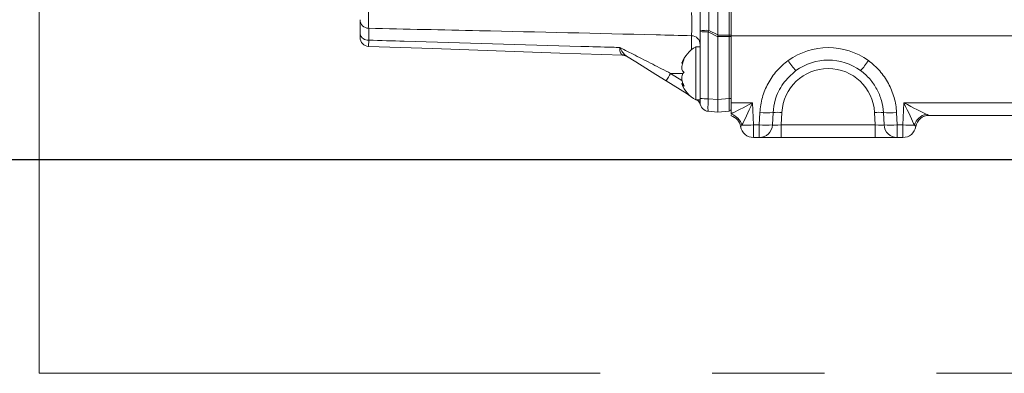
# Model space of a CAD drawing. Header units: millimetres. Extents: x 0 to 8410, y 0 to 5940.
# Tile 4 of 256: x 824 to 1047, y 1335 to 1415. Entities that reach past the tile are written whole.
import ezdxf

# ---------------------------------------------------------------- set-up
doc = ezdxf.new("R2010")
doc.units = ezdxf.units.MM
doc.header["$LTSCALE"] = 10
doc.linetypes.add('CENTERX2', pattern=[20.32, 12.7, -2.54, 2.54, -2.54])
doc.styles.add('SLDTEXTSTYLE0', font='TXT', dxfattribs={"width": 0.605})
doc.dimstyles.new('SLDDIMSTYLE0', dxfattribs={"dimtxt": 50, "dimasz": 50, "dimexe": 0, "dimexo": 0.0625, "dimgap": 12.5, "dimtad": 1, "dimtoh": 1, "dimdec": 1, "dimrnd": 1e-09, "dimzin": 12, "dimdsep": 46, "dimtxsty": 'SLDTEXTSTYLE0', "dimsah": 1, "dimcen": 0.09, "dimadec": 0, "dimazin": 0, "dimtfac": 1, "dimtofl": 0, "dimtmove": 0, "dimatfit": 3, "dimfxl": 1, "dimfrac": 2, "dimtolj": 1, "dimtzin": 12, "dimarcsym": 0})

# ---------------------------------------------------------------- blocks, each defined once
blk = doc.blocks.new('*D8')
at = {"color": 7, "linetype": 'Continuous', "lineweight": 0}
for p, q in [((1441.19, 1878.04), (715.54, 1878.04)), ((730.54, 1878.04), (730.54, 1383.04)), ((1102.29, 1383.04), (715.54, 1383.04))]:
    blk.add_line(p, q, dxfattribs=at)
for points in [[(730.54, 1878.04), (723.04, 1828.04), (738.04, 1828.04)], [(730.54, 1383.04), (738.04, 1433.04), (723.04, 1433.04)]]:
    blk.add_solid(points, dxfattribs=at)
at = {"color": 7, "linetype": 'Continuous', "lineweight": 0, "insert": (666.09, 1573.26), "char_height": 50, "attachment_point": 1, "rotation": 90, "style": 'SLDTEXTSTYLE0'}
blk.add_mtext('495', dxfattribs=at)
blk = doc.blocks.new('*D9')
at = {"color": 7, "linetype": 'Continuous', "lineweight": 0}
for p, q in [((1441.19, 3305.04), (615.54, 3305.04)), ((630.54, 3305.04), (630.54, 1383.04)), ((1102.29, 1383.04), (615.54, 1383.04))]:
    blk.add_line(p, q, dxfattribs=at)
for points in [[(630.54, 3305.04), (623.04, 3255.04), (638.04, 3255.04)], [(630.54, 1383.04), (638.04, 1433.04), (623.04, 1433.04)]]:
    blk.add_solid(points, dxfattribs=at)
at = {"color": 7, "linetype": 'Continuous', "lineweight": 0, "insert": (566.09, 2267.66), "char_height": 50, "attachment_point": 1, "rotation": 90, "style": 'SLDTEXTSTYLE0'}
blk.add_mtext('1922', dxfattribs=at)

msp = doc.modelspace()

# ---------------------------------------------------------------- linework, layer by layer
at = {"color": 7, "linetype": 'CENTERX2', "lineweight": 0}
for q in [(828.51801, 2048.330091), (1659.983376, 1334.735295)]:
    msp.add_line((828.51801, 1334.735295), q, dxfattribs=at)
at = {"color": 7, "linetype": 'Continuous', "lineweight": 0}
for p, q in [((982.190776, 1411.241105), (982.190776, 1560.873628)), ((985.190797, 1560.773), (985.190797, 1411.044765)), ((978.190798, 1412.175983), (978.190798, 1550.509885)), ((901.190776, 1411.507666), (901.190776, 1414.688997)), ((978.190798, 1412.045298), (978.190798, 1412.175983)), ((978.190798, 1396.908974), (978.190798, 1412.045298)), ((982.190776, 1396.614473), (982.190776, 1410.849052)), ((982.192445, 1411.201176), (982.191998, 1410.888354)), ((985.190797, 1411.044765), (1067.345355, 1411.044765)), ((985.190797, 1395.887757), (985.190797, 1411.044765)), ((978.190798, 1408.544764), (977.190781, 1408.544764)), ((977.190781, 1408.544764), (977.190781, 1396.544765)), ((974.045444, 1404.851046), (974.222261, 1404.851046)), ((975.23566, 1397.891335), (970.502931, 1400.848668)), ((974.319477, 1400.238484), (974.045444, 1400.238484)), ((975.868929, 1397.495614), (975.23566, 1397.891335)), ((977.190781, 1396.544765), (978.190798, 1396.544765)), ((978.190798, 1395.964916), (978.190798, 1396.908974)), ((982.190776, 1393.782298), (982.190776, 1396.614473)), ((985.190797, 1393.412262), (985.190797, 1395.887757)), ((982.190776, 1393.782298), (980.016488, 1393.972527)), ((984.734375, 1394.004833), (982.190776, 1393.782298)), ((985.190797, 1393.412262), (985.190797, 1393.29535)), ((1067.899827, 1393.044764), (1029.992122, 1393.044764)), ((991.568643, 1388.044765), (990.29972, 1388.044765)), ((996.55785, 1388.044765), (991.568643, 1388.044765)), ((1017.82373, 1388.044765), (996.55785, 1388.044765)), ((1022.812936, 1388.044765), (1017.82373, 1388.044765)), ((1024.08186, 1388.044765), (1022.812936, 1388.044765)), ((1118.729802, 1383.044765), (609.504364, 1383.044765))]:
    msp.add_line(p, q, dxfattribs=at)
at = {"color": 8, "linetype": 'Continuous', "lineweight": 0}
for p, q in [((984.734375, 1411.201176), (984.734375, 1560.749129)), ((980.120975, 1550.614491), (980.120975, 1412.280591)), ((903.138418, 1412.741075), (903.138418, 1410.070025)), ((982.190776, 1410.849052), (980.016488, 1411.941026)), ((980.016488, 1411.941026), (980.016488, 1396.8047)), ((980.120975, 1412.280591), (982.190776, 1411.241105)), ((976.243127, 1407.912344), (976.243127, 1411.07907)), ((984.734375, 1410.888354), (982.191998, 1410.888354)), ((982.192445, 1411.201176), (984.734375, 1411.201176)), ((984.734375, 1396.837007), (984.734375, 1410.888354)), ((971.510429, 1402.544765), (974.356402, 1402.544765)), ((971.510429, 1402.544765), (974.046517, 1400.960036)), ((980.016488, 1396.8047), (982.190776, 1396.614473)), ((982.190776, 1396.614473), (984.734375, 1396.837007)), ((985.190797, 1395.887757), (990.037668, 1395.887757)), ((990.037668, 1395.887757), (990.29972, 1390.887757)), ((1024.08186, 1390.887757), (1024.343897, 1395.887757)), ((1024.343897, 1395.887757), (1067.899827, 1395.887757)), ((991.568643, 1390.887757), (991.716493, 1393.709107)), ((994.709719, 1393.703021), (994.56184, 1390.881672)), ((996.705163, 1393.698964), (996.55785, 1390.887757)), ((1017.82373, 1390.887757), (1017.676402, 1393.698964)), ((1019.819725, 1390.881672), (1019.671861, 1393.703021)), ((1022.665072, 1393.709107), (1022.812936, 1390.887757)), ((987.344582, 1390.544764), (987.341691, 1390.544764)), ((990.29972, 1390.887757), (991.568643, 1390.887757)), ((990.29972, 1388.044765), (990.29972, 1390.887757)), ((991.568643, 1388.044765), (991.568643, 1390.887757)), ((996.55785, 1388.044765), (996.55785, 1390.887757)), ((996.55785, 1390.887757), (1017.82373, 1390.887757)), ((1017.82373, 1388.044765), (1017.82373, 1390.887757)), ((1022.812936, 1390.887757), (1024.08186, 1390.887757)), ((1022.812936, 1388.044765), (1022.812936, 1390.887757)), ((1024.08186, 1390.887757), (1024.08186, 1388.044765)), ((1027.039889, 1390.544764), (1027.036983, 1390.544764))]:
    msp.add_line(p, q, dxfattribs=at)
at = {"color": 7, "linetype": 'Continuous', "lineweight": 0, "flags": 128}
for points in [[(960.704584, 1406.655396), (946.403164, 1407.154814), (932.029445, 1407.656754), (917.597372, 1408.160733), (903.120983, 1408.666259)], [(970.502931, 1400.848668), (968.167383, 1402.308084), (965.861995, 1403.748648), (963.629741, 1405.143509), (961.512256, 1406.466663)]]:
    msp.add_lwpolyline(points, dxfattribs=at)
at = {"color": 8, "linetype": 'Continuous', "lineweight": 0}
for centre, radius, start, end in [((903.16385, 1414.714145), 1.973234, 180.73021396, 269.26151254), ((902.934389, 1411.83172), 1.77347, 190.52839347, 276.60620138), ((979.650909, 1403.094378), 9.198232, 87.07067932, 99.13366279), ((979.587505, 1420.464991), 8.534753, 260.58122115, 272.88108251), ((976.192852, 1409.081756), 1.997947, 0.05458492, 88.55810245), ((984.841597, 1409.06988), 2.133991, 80.58192069, 92.88003338), ((984.841597, 1413.019649), 2.133991, 267.11996662, 279.41807931), ((1007.190786, 1392.887757), 15.5, 54.09188516, 125.90811484), ((960.558965, 1404.934103), 1.804856, 58.11734693, 91.15132771), ((1017.212898, 1418.420124), 23.102433, 214.17755851, 221.31067291), ((997.157775, 1418.428453), 23.116136, 318.69169024, 325.82054811), ((990.024047, 1390.400223), 22.141454, 146.73597244, 151.84261234), ((1007.190786, 1393.149437), 10.5, 3, 177), ((976.222403, 1397.508738), 1.058321, 148.69260706, 158.80682388), ((977.075856, 1395.954352), 1.114992, 0.54284565, 31.97315357), ((979.587513, 1405.328731), 8.534818, 260.58123925, 272.88100615), ((984.841604, 1398.968261), 2.13395, 267.11973292, 279.41807995), ((993.245032, 1409.410088), 15.77521, 264.43959958, 275.32743483), ((995.686158, 1383.23225), 10.516201, 84.43939157, 95.32763821), ((1018.695415, 1383.23191), 10.516541, 84.67249646, 95.56047203), ((1021.13654, 1409.409975), 15.775097, 264.67255364, 275.56041311), ((984.274492, 1389.904969), 3.512022, 15.31303299, 74.87619901), ((984.387394, 1390.046248), 2.998912, 9.56883871, 74.46076294), ((1030.092942, 1389.914891), 3.495791, 102.14289281, 164.78271009), ((1029.993291, 1390.046814), 2.997951, 90.0223381, 170.43903312), ((988.301283, 1423.279053), 32.452886, 268.87096285, 273.5304866), ((993.097168, 1406.588512), 15.774983, 264.4395742, 275.32745789), ((991.56754, 1391.04343), 2.998666, 270.0210799, 356.90777256), ((1021.284404, 1406.588625), 15.775097, 264.67255364, 275.56041311), ((1022.814031, 1391.043436), 2.998672, 183.09234639, 269.97908597), ((1026.080277, 1423.278493), 32.452326, 266.4694859, 271.12903753)]:
    msp.add_arc(centre, radius, start, end, dxfattribs=at)
at = {"color": 7, "linetype": 'Continuous', "lineweight": 0}
for centre, radius, start, end in [((903.190786, 1410.665041), 2, 180, 268), ((980.589768, 1402.425376), 7, 119.04974724, 159.3534427), ((960.634785, 1404.656615), 2, 58, 88), ((1007.190786, 1393.044765), 12.5, 54.09188516, 125.90811484), ((980.589768, 1402.664154), 7, 200.67644405, 240.95025276), ((976.353926, 1394.834205), 2, 16.42007662, 58), ((980.190786, 1395.964916), 2, 180, 265), ((984.690786, 1394.50293), 0.5, 275, 0), ((984.383639, 1390.044765), 3, 9.59406823, 74.39231165), ((1029.997933, 1390.044765), 3, 90, 170.40593177), ((990.299718, 1391.044765), 3, 189.59406823, 270), ((1024.081853, 1391.044765), 3, 270, 350.40593177)]:
    msp.add_arc(centre, radius, start, end, dxfattribs=at)
at = {"color": 8, "linetype": 'Continuous', "lineweight": 0}
for centre, major_axis, ratio, start_param, end_param in [((980.190786, 1412.141206), (0.896997, 2.906535), 0.0354633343, 1.5337690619, 1.6506636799), ((984.690786, 1411.044765), (0, 3), 0.01454574, 4.6602285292, 4.7645494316), ((980.190786, 1396.968735), (0.174048, 2.996228), 0.0549040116, 1.6287600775, 3.1399866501), ((984.690786, 1397.01248), (-0.043537, 3.007649), 0.0136650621, 3.142589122, 4.6538156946), ((990.037679, 1396.044765), (5.693828, 2.99748), 0.0215926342, 3.6827566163, 4.7010221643), ((990.037679, 1396.044765), (2.697633, 5.837245), 0.0102453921, 3.6133166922, 4.6902232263), ((1024.343892, 1396.044765), (5.693828, -2.99748), 0.0215926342, 4.7237557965, 5.8006623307), ((1024.343892, 1396.044765), (-2.697633, 5.837245), 0.0102453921, 1.5929620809, 2.669868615), ((996.571561, 1391.044765), (2.010953, 0.15859), 0.0770656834, 3.171098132, 4.6994917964), ((1017.810011, 1391.044765), (2.010953, -0.15859), 0.0770656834, 4.7252861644, 6.2536798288)]:
    msp.add_ellipse(centre, major_axis=major_axis, ratio=ratio, start_param=start_param, end_param=end_param, dxfattribs=at)
at = {"color": 7, "linetype": 'Continuous', "lineweight": 0}
for centre, major_axis, ratio, start_param, end_param in [((1006.71364, 1398.821009), (24.484748, -12.587784), 0.1085623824, 3.197347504, 3.2089968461), ((999.401356, 1402.493354), (17.15808, -8.59124), 0.1563368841, 3.2077842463, 3.2197129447)]:
    msp.add_ellipse(centre, major_axis=major_axis, ratio=ratio, start_param=start_param, end_param=end_param, dxfattribs=at)
at = {"color": 8, "linetype": 'Continuous', "lineweight": 0}
for points, knots in [([(903.120983, 1417.871919), (903.117168, 1417.307996), (903.109538, 1416.180108), (903.109364, 1414.640951), (903.11775, 1413.441568), (903.129788, 1412.912691), (903.137477, 1412.759772), (903.138418, 1412.741075)], [0, 0, 0, 0, 0.2416006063, 0.4832189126, 0.724774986, 0.966349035, 1, 1, 1, 1]), ([(976.243127, 1411.07907), (976.247778, 1411.123075), (976.259818, 1411.237008), (976.273077, 1411.90008), (976.279089, 1413.094836), (976.27568, 1414.635574), (976.265621, 1415.763598), (976.260591, 1416.327652)], [0, 0, 0, 0, 0.1359355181, 0.3519459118, 0.5679031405, 0.7839354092, 1, 1, 1, 1]), ([(976.243127, 1411.07907), (973.560949, 1411.145084), (957.553166, 1411.539067), (933.184965, 1412.104408), (911.498764, 1412.563924), (903.138418, 1412.741075)], [0, 0, 0, 0, 0.1100697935, 0.65691894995, 1, 1, 1, 1]), ([(903.138418, 1410.070025), (903.13325, 1409.676903), (903.123536, 1408.937923), (903.120726, 1408.677494), (903.120955, 1408.667482), (903.120983, 1408.666259)], [0, 0, 0, 0, 0.4994410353, 0.9388361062, 1, 1, 1, 1]), ([(903.138418, 1410.070025), (905.820993, 1409.99042), (921.830705, 1409.515339), (940.225566, 1408.978379), (956.507501, 1408.511397), (959.462204, 1408.426997), (960.031826, 1408.410726)], [0, 0, 0, 0, 0.1414533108, 0.8441985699, 0.9699638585, 1, 1, 1, 1]), ([(960.5227, 1406.738594), (960.367178, 1406.866389), (960.039895, 1407.135321), (960.01793, 1407.855415), (960.029148, 1408.333616), (960.031666, 1408.406115), (960.031826, 1408.410726)], [0, 0, 0, 0, 0.4356679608, 0.916825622, 0.9947102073, 1, 1, 1, 1]), ([(960.031826, 1408.410726), (961.169228, 1407.826542), (963.585057, 1406.585741), (967.45332, 1404.607892), (970.151857, 1403.235628), (971.510429, 1402.544765)], [0, 0, 0, 0, 0.3064114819, 0.6508146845, 1, 1, 1, 1]), ([(960.031826, 1408.410726), (960.03413, 1408.405908), (960.069387, 1408.332184), (960.30737, 1407.848839), (960.730231, 1407.090405), (961.265262, 1406.663666), (961.512256, 1406.466663)], [0, 0, 0, 0, 0.0056596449, 0.0866012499, 0.578333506, 1, 1, 1, 1]), ([(960.704584, 1406.655396), (960.701747, 1406.656749), (960.692153, 1406.661329), (960.592729, 1406.706663), (960.5227, 1406.738594)], [0, 0, 0, 0, 0.2956499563, 1, 1, 1, 1]), ([(991.716497, 1393.709106), (991.777191, 1394.867217), (991.96563, 1396.00407), (992.597856, 1398.235283), (993.032245, 1399.295919), (993.853511, 1400.804582), (994.15586, 1401.2938), (994.819858, 1402.243887), (995.176582, 1402.697505), (996.312874, 1403.988876), (997.16007, 1404.761345), (998.100236, 1405.442115)], [0, 0, 0, 0, 0.25, 0.25, 0.5, 0.5, 0.625, 0.625, 0.75, 0.75, 1, 1, 1, 1]), ([(1016.281335, 1405.442115), (1017.221503, 1404.761344), (1018.074169, 1403.984908), (1019.604714, 1402.240938), (1020.259174, 1401.299904), (1021.079547, 1399.790806), (1021.325963, 1399.271253), (1021.762742, 1398.197901), (1021.949696, 1397.652164), (1022.416295, 1395.997387), (1022.60438, 1394.867222), (1022.665074, 1393.709106)], [0, 0, 0, 0, 0.25, 0.25, 0.5, 0.5, 0.625, 0.625, 0.75, 0.75, 1, 1, 1, 1]), ([(977.413762, 1396.530302), (977.490543, 1396.487941), (977.56992, 1396.444148), (977.649489, 1396.541578), (977.652091, 1396.544765)], [0, 0, 0, 0, 0.9672887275, 1, 1, 1, 1]), ([(1029.357606, 1393.332468), (1029.52512, 1393.252913), (1029.670219, 1393.182016), (1029.839286, 1393.102765), (1029.886437, 1393.081445), (1029.957053, 1393.052566), (1029.981014, 1393.044765), (1029.992127, 1393.044765)], [0, 0, 0, 0, 0.5, 0.5, 0.75, 0.75, 1, 1, 1, 1]), ([(987.661827, 1390.832468), (987.564726, 1390.738134), (987.399384, 1390.577503), (987.360592, 1390.554329), (987.344582, 1390.544764)], [0, 0, 0, 0, 0.5872739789, 1, 1, 1, 1]), ([(1027.03699, 1390.544765), (1027.026797, 1390.544765), (1026.994306, 1390.571476), (1026.887288, 1390.671177), (1026.814056, 1390.742873), (1026.71973, 1390.832468)], [0, 0, 0, 0, 0.5, 0.5, 1, 1, 1, 1])]:
    msp.add_open_spline(points, degree=3, knots=knots, dxfattribs=at)
at = {"color": 7, "linetype": 'Continuous', "lineweight": 0}
for points, knots in [([(901.190776, 1410.665041), (901.190776, 1410.665774), (901.190776, 1410.671775), (901.190776, 1410.828114), (901.190776, 1411.271687), (901.190776, 1411.507666)], [0, 0, 0, 0, 0.0611593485, 0.5005391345, 1, 1, 1, 1]), ([(974.598098, 1402.772041), (974.450218, 1402.857116), (974.19399, 1403.004524), (974.024463, 1403.514471), (974.018528, 1404.0967), (974.161476, 1404.750263), (974.375054, 1405.286867), (974.543403, 1405.58593), (974.598098, 1405.683095)], [0, 0, 0, 0, 0.2355523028, 0.4081364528, 0.5811331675, 0.7450630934, 0.9171718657, 1, 1, 1, 1]), ([(974.598098, 1405.683095), (974.451694, 1405.488918), (974.198031, 1405.152485), (974.026388, 1404.882964), (974.039696, 1404.873405), (974.045444, 1404.869275)], [0, 0, 0, 0, 0.4367297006, 0.7566820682, 1, 1, 1, 1]), ([(974.598098, 1399.633711), (974.450201, 1399.914909), (974.193952, 1400.402116), (974.024476, 1401.182404), (974.018513, 1401.81754), (974.16152, 1402.329914), (974.375077, 1402.626508), (974.543413, 1402.736356), (974.598098, 1402.772041)], [0, 0, 0, 0, 0.2355684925, 0.4081503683, 0.5811462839, 0.7450744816, 0.9171846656, 1, 1, 1, 1]), ([(999.859709, 1403.169247), (998.823302, 1402.264359), (997.260291, 1400.899693), (995.879201, 1398.479757), (995.011015, 1396.28781), (994.818973, 1394.640302), (994.709719, 1393.703021)], [0, 0, 0, 0, 0.3675282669, 0.5542711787, 0.7464214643, 1, 1, 1, 1]), ([(1019.671867, 1393.703021), (1019.6229, 1394.637372), (1019.471174, 1395.549177), (1019.094776, 1396.884238), (1018.943965, 1397.32453), (1018.591617, 1398.190518), (1018.392832, 1398.609699), (1017.731028, 1399.827258), (1017.203068, 1400.58649), (1015.968299, 1401.993564), (1015.280397, 1402.620004), (1014.521881, 1403.169242)], [0, 0, 0, 0, 0.25, 0.25, 0.375, 0.375, 0.5, 0.5, 0.75, 0.75, 1, 1, 1, 1]), ([(974.045444, 1400.220255), (974.04401, 1400.225796), (974.036945, 1400.253093), (974.169269, 1400.114304), (974.374237, 1399.885463), (974.543207, 1399.695442), (974.598098, 1399.633711)], [0, 0, 0, 0, 0.0906424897, 0.4465452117, 0.8202034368, 1, 1, 1, 1]), ([(985.190797, 1393.1265), (985.190797, 1393.062398), (985.190797, 1392.952431), (985.190797, 1392.940513), (985.190797, 1392.935542)], [0, 0, 0, 0, 0.5829125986, 1, 1, 1, 1]), ([(985.190797, 1392.935542), (985.190797, 1392.935147), (985.190797, 1392.934329), (985.190797, 1392.934207), (985.190797, 1392.934144)], [0, 0, 0, 0, 0.4828068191, 1, 1, 1, 1])]:
    msp.add_open_spline(points, degree=3, knots=knots, dxfattribs=at)

# ---------------------------------------------------------------- dimensions: what is measured, and where the dimension line sits
for base, p1, picture, middle in [((630.538944, 1383.044765), (1441.190786, 3305.044765), '*D9', (630.538944, 2344.044765)), ((730.538944, 1383.044765), (1441.190786, 1878.044765), '*D8', (730.538944, 1630.544765))]:
    dim = msp.add_linear_dim(base=base, p1=p1, p2=(1102.291642, 1383.044765), angle=90, dimstyle='SLDDIMSTYLE0', dxfattribs=at)
    dim.commit()
    dim.dimension.update_dxf_attribs({"geometry": picture, "text_midpoint": middle, "dimtype": 160})

doc.saveas('drawing.dxf')
